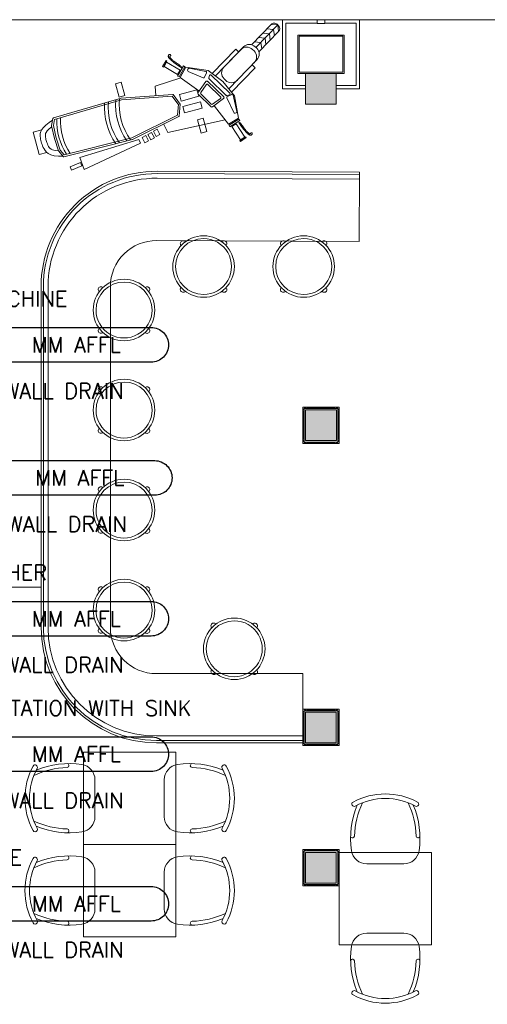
# Model space of a CAD drawing. Header units: millimetres. Extents: x -345 to 61579, y -14684 to 14471.
# Tile 6 of 27: x 4034 to 7070, y 7431 to 13830. Entities that reach past the tile are written whole.
import ezdxf
from ezdxf.enums import TextEntityAlignment as Align

# ---------------------------------------------------------------- set-up
doc = ezdxf.new("R2010")
doc.units = ezdxf.units.MM
doc.header["$MEASUREMENT"] = 0
doc.layers.add('GREY SCALE', color=9, linetype='Continuous', lineweight=5, true_color=0x808080)
doc.layers.add('PLUMBING-DW-TR-LVL-TAG', color=7, linetype='Continuous')
doc.styles.add('ROMANS-100', font='romans.shx')
doc.styles.get("Standard").update_dxf_attribs({"font": 'romans.shx'})

# ---------------------------------------------------------------- blocks, each defined once
blk = doc.blocks.new('PLUM-DW-WD-TAG')
at = {"layer": 'PLUMBING-DW-TR-LVL-TAG'}
blk.add_lwpolyline([(112.5, 112.5), (1687.5, 112.5, -0.414214), (1800, 0, -0.414214), (1687.5, -112.5), (112.5, -112.5, -0.414214), (0, 0), (0, 0, -0.414214)], format="xyb", close=True, dxfattribs=at)
at = {"layer": 'PLUMBING-DW-TR-LVL-TAG', "char_height": 100, "attachment_point": 4}
for s, width, insert in [('{\\Fromans|c0;@}', 115.286, (112.5, 0)), ('{\\Fromans|c0;MM AFFL}', 662.905, (912.5, 0)), ('{\\Fromans|c0;MM %%C WALL DRAIN}', 1987.152, (300, -300))]:
    blk.add_mtext_dynamic_manual_height_columns(s, width=width, gutter_width=3324.7, heights=[0], dxfattribs=dict(at, insert=insert))
at = {"layer": 'PLUMBING-DW-TR-LVL-TAG', "style": 'ROMANS-100'}
for tag, p in [('PLUM-DR-EQP', (0, 300)), ('PLUM-DR-PSIZE', (0, -300))]:
    blk.add_attdef(tag, text='', height=100, dxfattribs=at).set_placement(p, align=Align.MIDDLE_LEFT)
blk.add_attdef('PLUM-PIPE-LVL', text='', height=100, dxfattribs=at).set_placement((512.5, 0), align=Align.MIDDLE_CENTER)
blk = doc.blocks.new('FLOOR PLAN')
at = {"layer": 'GREY SCALE'}
h = blk.add_hatch(color=256, dxfattribs=at)
h.dxf.hatch_style = 1
h.paths.add_polyline_path([(6090, 13280), (6090, 13480), (5890, 13480), (5890, 13280)])
h = blk.add_hatch(color=256, dxfattribs=at)
h.dxf.hatch_style = 1
h.paths.add_polyline_path([(6090.1, 11294.2), (5890.1, 11294.2), (5890.1, 11094.2), (6090.1, 11094.2)])
h = blk.add_hatch(color=256, dxfattribs=at)
h.dxf.hatch_style = 1
h.paths.add_polyline_path([(6090, 9330), (5890, 9330), (5890, 9130), (6090, 9130)])
h = blk.add_hatch(color=256, dxfattribs=at)
h.dxf.hatch_style = 1
h.paths.add_polyline_path([(6090, 8418.4), (5890, 8418.4), (5890, 8218.4), (6090, 8218.4)])
for p, q in [((350, 13830), (17200, 13830)), ((5740, 13380), (5740, 13830)), ((5740, 13830), (5965, 13830)), ((5965, 13830), (5965, 13805)), ((6015, 13805), (6015, 13830)), ((6015, 13830), (6240, 13830)), ((6240, 13830), (6240, 13380)), ((5538.8, 13667.4), (5666.9, 13799.7)), ((5568.1, 13649.2), (5709.9, 13795.6)), ((5682.5, 13767.3), (5639.5, 13771.4)), ((5709.9, 13795.6), (5666.9, 13799.7)), ((5682.5, 13767.3), (5688, 13724.5)), ((5705, 13800.3), (5714.7, 13790.9)), ((5709.9, 13795.6), (5715.4, 13752.8)), ((5762, 13402), (5762, 13808)), ((5762, 13808), (5963, 13808)), ((5965, 13805), (6015, 13805)), ((6218, 13808), (6017, 13808)), ((6218, 13402), (6218, 13808)), ((5627.7, 13710.8), (5584.7, 13714.8)), ((5715.4, 13752.8), (5587.3, 13620.5)), ((5655.1, 13739), (5612.1, 13743.1)), ((5627.7, 13710.8), (5633.2, 13667.9)), ((5655.1, 13739), (5660.6, 13696.2)), ((5840, 13730), (6140, 13730)), ((5840, 13480), (5840, 13730)), ((5848, 13722), (6132, 13722)), ((5848, 13488), (5848, 13722)), ((6132, 13722), (6132, 13488)), ((6140, 13730), (6140, 13480)), ((5283.4, 13481.1), (5436.5, 13639.4)), ((5305.1, 13464.8), (5486.9, 13652.6)), ((5360.1, 13521.7), (5470, 13635.1)), ((5455.9, 13620.6), (5436.5, 13639.4)), ((5546.4, 13636.4), (5556.1, 13627)), ((5600.3, 13682.5), (5557.3, 13686.5)), ((5563.3, 13653.8), (5573, 13644.5)), ((5600.3, 13682.5), (5605.8, 13639.6)), ((4998.9, 13592.2), (4999, 13593.8)), ((4999, 13590.5), (4998.9, 13592.2)), ((4999, 13593.8), (4999.4, 13595.4)), ((4999.3, 13588.8), (4999, 13590.5)), ((5000, 13587), (4999.3, 13588.8)), ((4999.4, 13595.4), (4999.9, 13596.9)), ((4999.9, 13596.9), (5000.6, 13598.4)), ((5001, 13585.1), (5000, 13587)), ((5000.6, 13598.4), (5001.4, 13599.7)), ((5002.3, 13583), (5001, 13585.1)), ((5001.4, 13599.7), (5002.3, 13600.9)), ((5002.3, 13600.9), (5003.4, 13601.9)), ((5004, 13580.7), (5002.3, 13583)), ((5003.4, 13601.9), (5004.4, 13602.7)), ((5006.1, 13578.1), (5004, 13580.7)), ((5004.4, 13602.7), (5005.5, 13603.3)), ((5005.5, 13603.3), (5006.6, 13603.7)), ((5008.6, 13575.2), (5006.1, 13578.1)), ((5006.6, 13603.7), (5007.7, 13603.9)), ((5007.7, 13603.9), (5008.8, 13603.9)), ((5008.3, 13590.2), (5008.2, 13589.5)), ((5008.2, 13589.5), (5008.2, 13588.7)), ((5008.2, 13588.7), (5008.4, 13587.8)), ((5008.5, 13590.8), (5008.3, 13590.2)), ((5008.4, 13587.8), (5008.8, 13586.8)), ((5008.9, 13591.3), (5008.5, 13590.8)), ((5011.6, 13572), (5008.6, 13575.2)), ((5008.8, 13603.9), (5009.8, 13603.8)), ((5008.8, 13586.8), (5009.4, 13585.5)), ((5009.3, 13591.8), (5008.9, 13591.3)), ((5009.9, 13592.2), (5009.3, 13591.8)), ((5009.4, 13585.5), (5010.1, 13584.2)), ((5009.8, 13603.8), (5010.8, 13603.5)), ((5010.5, 13592.6), (5009.9, 13592.2)), ((5010.1, 13584.2), (5011.2, 13582.6)), ((5011.2, 13593), (5010.5, 13592.6)), ((5010.8, 13603.5), (5011.7, 13603)), ((5011.9, 13593.4), (5011.2, 13593)), ((5011.2, 13582.6), (5012.5, 13580.9)), ((5015.6, 13568.1), (5011.6, 13572)), ((5011.7, 13603), (5012.5, 13602.5)), ((5012.5, 13593.8), (5011.9, 13593.4)), ((5012.5, 13602.5), (5013.2, 13601.8)), ((5013.2, 13594.3), (5012.5, 13593.8)), ((5012.5, 13580.9), (5014.1, 13579)), ((5013.2, 13601.8), (5013.8, 13601)), ((5013.8, 13594.8), (5013.2, 13594.3)), ((5013.8, 13601), (5014.3, 13600.2)), ((5014.2, 13595.3), (5013.8, 13594.8)), ((5014.1, 13579), (5016, 13576.9)), ((5014.6, 13596), (5014.2, 13595.3)), ((5014.3, 13600.2), (5014.6, 13599.3)), ((5014.6, 13599.3), (5014.8, 13598.4)), ((5014.8, 13596.7), (5014.6, 13596)), ((5014.8, 13598.4), (5014.9, 13597.6)), ((5014.9, 13597.6), (5014.8, 13596.7)), ((5020.9, 13563.4), (5015.6, 13568.1)), ((5016, 13576.9), (5018.3, 13574.6)), ((5018.3, 13574.6), (5021, 13572.1)), ((5021, 13572.1), (5024, 13569.4)), ((5024, 13569.4), (5027.5, 13566.5)), ((5027.5, 13566.5), (5031.4, 13563.5)), ((5574.2, 13568.1), (5392.4, 13380.3)), ((4984.4, 13564.5), (4961.3, 13525.5)), ((4961.3, 13525.5), (4966.8, 13522.2)), ((4966.8, 13522.2), (4990, 13561.2)), ((4988.2, 13554), (4971.6, 13526.2)), ((4971.6, 13526.2), (5059.8, 13473.8)), ((4990, 13561.2), (4984.4, 13564.5)), ((5076.4, 13501.6), (4988.2, 13554)), ((5028.1, 13557.6), (5020.9, 13563.4)), ((5037.5, 13550.4), (5028.1, 13557.6)), ((5031.4, 13563.5), (5035.6, 13560.3)), ((5035.6, 13560.3), (5040.1, 13556.9)), ((5049.7, 13541.6), (5037.5, 13550.4)), ((5040.1, 13556.9), (5045, 13553.4)), ((5045, 13553.4), (5050.1, 13549.8)), ((5065.2, 13530.9), (5049.7, 13541.6)), ((5050.1, 13549.8), (5055.6, 13546.2)), ((5055.6, 13546.2), (5061.3, 13542.4)), ((5097, 13529.2), (5059.5, 13463.5)), ((5061.3, 13542.4), (5066.9, 13538.6)), ((5084.3, 13518.1), (5065.2, 13530.9)), ((5066.9, 13538.6), (5072.2, 13534.8)), ((5068.8, 13458.2), (5106.3, 13523.8)), ((5072.2, 13534.8), (5077, 13531.1)), ((5112.9, 13520.5), (5075.8, 13455)), ((5077, 13531.1), (5080.8, 13527.5)), ((5080.8, 13527.5), (5083.5, 13524.1)), ((5083.5, 13524.1), (5084.8, 13521)), ((5084.8, 13521), (5084.3, 13518.1)), ((5106.3, 13523.8), (5097, 13529.2)), ((5258.3, 13499.9), (5112.9, 13520.5)), ((5124.5, 13501.6), (5126.6, 13509.1)), ((5134.3, 13513.9), (5242.5, 13493.7)), ((5360.1, 13521.7), (5360.1, 13521.7)), ((5562.6, 13517.3), (5409.5, 13359.1)), ((5562.6, 13517.3), (5543.2, 13536.1)), ((5080.2, 13451.7), (4914.3, 13398.4)), ((5059.5, 13463.5), (5068.8, 13458.2)), ((5059.8, 13473.8), (5076.4, 13501.6)), ((5075.8, 13455), (5196.2, 13367.1)), ((5226.3, 13452.5), (5128.4, 13493.5)), ((5247.5, 13484.4), (5235.1, 13456)), ((5354, 13428), (5258.3, 13499.9)), ((5262.4, 13452.4), (5266.9, 13466.8)), ((5374.8, 13338.4), (5264.1, 13445.5)), ((5278, 13469.6), (5399.4, 13352.2)), ((5361.4, 13445.3), (5371.1, 13435.9)), ((6140, 13480), (5840, 13480)), ((6132, 13488), (5848, 13488)), ((6090, 13480), (5890, 13480)), ((5890, 13480), (5890, 13280)), ((6090, 13480), (5890, 13480)), ((5890, 13480), (5890, 13280)), ((6090, 13280), (6090, 13480)), ((6090, 13280), (6090, 13480)), ((4693.4, 13423.6), (4655.6, 13413.3)), ((4655.6, 13413.3), (4679, 13327.3)), ((4716.8, 13337.6), (4693.4, 13423.6)), ((4914.3, 13398.4), (4918.8, 13335.9)), ((5185.3, 13374.3), (5070.7, 13343.1)), ((5196.7, 13332.6), (5185.3, 13374.3)), ((5191.6, 13354.6), (5243.4, 13428.4)), ((5209.2, 13356.3), (5245.4, 13407.7)), ((5253.6, 13429.4), (5358.7, 13327.7)), ((5255.6, 13408.7), (5337.9, 13329)), ((5354, 13428), (5429.1, 13334.7)), ((5890, 13380), (5740, 13380)), ((5890, 13402), (5762, 13402)), ((6090, 13402), (6218, 13402)), ((6240, 13380), (6090, 13380)), ((4692.4, 13319.6), (4252.6, 13191.1)), ((4679, 13327.3), (4716.8, 13337.6)), ((5027.7, 13343.7), (4693.5, 13319.8)), ((5024.4, 13332.2), (4695, 13308.7)), ((5066.8, 13273.5), (5024.4, 13332.2)), ((5075.9, 13280.1), (5030.5, 13343)), ((5070.7, 13343.1), (5082, 13301.4)), ((5082, 13301.4), (5196.7, 13332.6)), ((5277.2, 13263.7), (5192.4, 13345.9)), ((5278.3, 13281.5), (5210.1, 13347.5)), ((5358, 13317.4), (5286, 13263.2)), ((5337.3, 13318.7), (5287.1, 13280.9)), ((5380.1, 13322.6), (5424.4, 13226.1)), ((5396.4, 13340.8), (5381.2, 13336.8)), ((5411.4, 13344.8), (5383.4, 13331.5)), ((5444.5, 13232.7), (5420.9, 13340.1)), ((5429.1, 13334.7), (5454.3, 13190)), ((4695, 13308.7), (4259.7, 13181.5)), ((5064.7, 13281.2), (5058, 13209.2)), ((5075.9, 13280.1), (5068.7, 13202.9)), ((5207.9, 13296.5), (5093.3, 13265.3)), ((5093.3, 13265.3), (5104.6, 13223.6)), ((5104.6, 13223.6), (5219.3, 13254.8)), ((5219.3, 13254.8), (5207.9, 13296.5)), ((5390.1, 13150.8), (5298.3, 13268.2)), ((5890, 13280), (6090, 13280)), ((5890, 13280), (6090, 13280)), ((4249.3, 13187.4), (4241.6, 13142.9)), ((5058, 13209.2), (4762.1, 13062.4)), ((5066.6, 13200.9), (4766.4, 13052)), ((5188.1, 13179.2), (5225.9, 13189.5)), ((5225.9, 13189.5), (5249.3, 13103.5)), ((5454.3, 13190), (5390.1, 13150.8)), ((5393.5, 13143.9), (5457.9, 13183.5)), ((5432.6, 13222.4), (5440, 13224.8)), ((5457.9, 13183.5), (5463.5, 13174.3)), ((4177.1, 13115.3), (4187.7, 13129.5)), ((4187.7, 13129.5), (4203.5, 13145.3)), ((4203.5, 13145.3), (4225.6, 13162.9)), ((4213.2, 13107.3), (4226, 13120.1)), ((4225.6, 13162.9), (4247.6, 13177.6)), ((4226, 13120.1), (4243.3, 13133.8)), ((4241.6, 13141), (4260.9, 13058.1)), ((4259.7, 13181.5), (4252.9, 13142.3)), ((4252.9, 13142.3), (4271.9, 13060.7)), ((4996.6, 13096.2), (4968.8, 13152.3)), ((5367.5, 13179.6), (4996.6, 13096.2)), ((5211.5, 13093.2), (5188.1, 13179.2)), ((5399.1, 13134.7), (5393.5, 13143.9)), ((5463.5, 13174.3), (5399.1, 13134.7)), ((5412.5, 13136.1), (5439.8, 13153.5)), ((5467.8, 13049.6), (5412.5, 13136.1)), ((5439.8, 13153.5), (5495.1, 13067.1)), ((5458.9, 13162.6), (5456, 13162)), ((5456, 13162), (5469.5, 13143.3)), ((5462.1, 13161.4), (5458.9, 13162.6)), ((5465.6, 13158.9), (5462.1, 13161.4)), ((5469.3, 13155.1), (5465.6, 13158.9)), ((5473.1, 13150.5), (5469.3, 13155.1)), ((5469.5, 13143.3), (5480.7, 13128.2)), ((5477.1, 13145.3), (5473.1, 13150.5)), ((5481.1, 13139.8), (5477.1, 13145.3)), ((5480.7, 13128.2), (5489.9, 13116.3)), ((5485, 13134.2), (5481.1, 13139.8)), ((5488.9, 13128.9), (5485, 13134.2)), ((5492.6, 13123.9), (5488.9, 13128.9)), ((5496.3, 13119.1), (5492.6, 13123.9)), ((5499.8, 13114.7), (5496.3, 13119.1)), ((4176.9, 13115), (4120.7, 13099.7)), ((4120.7, 13099.7), (4160.4, 12953.8)), ((4166.9, 13080.3), (4167.7, 13090.9)), ((4167.4, 13070.5), (4166.9, 13080.3)), ((4168.3, 13061.4), (4167.4, 13070.5)), ((4167.7, 13090.9), (4170.7, 13102.5)), ((4169.7, 13052.7), (4168.3, 13061.4)), ((4170.7, 13102.5), (4177.1, 13115.3)), ((4200.7, 13079.9), (4201.1, 13085.3)), ((4201, 13073.2), (4200.7, 13079.9)), ((4201.8, 13065.7), (4201, 13073.2)), ((4201.1, 13085.3), (4202.5, 13090.6)), ((4202.9, 13058.6), (4201.8, 13065.7)), ((4202.5, 13090.6), (4206, 13097.6)), ((4204.3, 13051.8), (4202.9, 13058.6)), ((4206, 13097.6), (4213.2, 13107.3)), ((4286.3, 12976.9), (4260.9, 13058.1)), ((4296.7, 12981.5), (4271.7, 13061.5)), ((4762.1, 13062.4), (4322.4, 12951.2)), ((4852.5, 13076.6), (4828.6, 13064.1)), ((4828.6, 13064.1), (4846.8, 13029.4)), ((4870.7, 13041.9), (4852.5, 13076.6)), ((4890.4, 13096.7), (4866.5, 13084.2)), ((4866.5, 13084.2), (4884.7, 13049.5)), ((4884.7, 13049.5), (4908.6, 13062.1)), ((4908.6, 13062.1), (4890.4, 13096.7)), ((4926.6, 13117.8), (4902.7, 13105.3)), ((4902.7, 13105.3), (4920.9, 13070.6)), ((4920.9, 13070.6), (4944.8, 13083.1)), ((4944.8, 13083.1), (4926.6, 13117.8)), ((5249.3, 13103.5), (5211.5, 13093.2)), ((5463.9, 13044.7), (5502.1, 13069.2)), ((5505.6, 13063.7), (5467.4, 13039.3)), ((5495.1, 13067.1), (5467.8, 13049.6)), ((5489.9, 13116.3), (5497.3, 13107.1)), ((5497.3, 13107.1), (5503.4, 13100.1)), ((5503.1, 13110.6), (5499.8, 13114.7)), ((5502.1, 13069.2), (5505.6, 13063.7)), ((5506.3, 13106.8), (5503.1, 13110.6)), ((5503.4, 13100.1), (5508.3, 13094.9)), ((5509.3, 13103.5), (5506.3, 13106.8)), ((5508.3, 13094.9), (5512.2, 13091.1)), ((5512.1, 13100.5), (5509.3, 13103.5)), ((5514.6, 13097.9), (5512.1, 13100.5)), ((5512.2, 13091.1), (5515.6, 13088.2)), ((5517, 13095.7), (5514.6, 13097.9)), ((5515.6, 13088.2), (5518.5, 13085.8)), ((5519.2, 13093.8), (5517, 13095.7)), ((5518.5, 13085.8), (5521.2, 13083.8)), ((5521.1, 13092.3), (5519.2, 13093.8)), ((5522.9, 13091), (5521.1, 13092.3)), ((5521.2, 13083.8), (5523.6, 13082.2)), ((5524.5, 13090), (5522.9, 13091)), ((5523.6, 13082.2), (5525.7, 13080.9)), ((5525.9, 13089.3), (5524.5, 13090)), ((5525.7, 13080.9), (5527.7, 13080)), ((5527.1, 13088.8), (5525.9, 13089.3)), ((5528.2, 13088.4), (5527.1, 13088.8)), ((5527.7, 13080), (5529.5, 13079.4)), ((5529.1, 13088.3), (5528.2, 13088.4)), ((5529.9, 13088.3), (5529.1, 13088.3)), ((5529.5, 13079.4), (5531.2, 13079.1)), ((5530.6, 13088.4), (5529.9, 13088.3)), ((5531.2, 13088.6), (5530.6, 13088.4)), ((5531.7, 13089), (5531.2, 13088.6)), ((5531.2, 13079.1), (5532.8, 13079.1)), ((5532.1, 13089.5), (5531.7, 13089)), ((5532.5, 13090.1), (5532.1, 13089.5)), ((5532.9, 13090.7), (5532.5, 13090.1)), ((5532.8, 13079.1), (5534.5, 13079.2)), ((5533.3, 13091.4), (5532.9, 13090.7)), ((5533.7, 13092.1), (5533.3, 13091.4)), ((5534, 13092.8), (5533.7, 13092.1)), ((5534.5, 13093.4), (5534, 13092.8)), ((5535, 13094), (5534.5, 13093.4)), ((5534.5, 13079.2), (5536.1, 13079.6)), ((5535.5, 13094.5), (5535, 13094)), ((5536.2, 13094.9), (5535.5, 13094.5)), ((5536.1, 13079.6), (5537.6, 13080.2)), ((5536.9, 13095.1), (5536.2, 13094.9)), ((5537.7, 13095.2), (5536.9, 13095.1)), ((5537.6, 13080.2), (5539, 13081)), ((5538.6, 13095.2), (5537.7, 13095.2)), ((5539.5, 13095), (5538.6, 13095.2)), ((5539, 13081), (5540.3, 13081.8)), ((5540.3, 13094.7), (5539.5, 13095)), ((5541.2, 13094.2), (5540.3, 13094.7)), ((5540.3, 13081.8), (5541.5, 13082.8)), ((5542, 13093.7), (5541.2, 13094.2)), ((5541.5, 13082.8), (5542.4, 13083.8)), ((5542.7, 13093), (5542, 13093.7)), ((5542.4, 13083.8), (5543.2, 13084.9)), ((5543.3, 13092.2), (5542.7, 13093)), ((5543.2, 13084.9), (5543.8, 13086)), ((5543.8, 13091.3), (5543.3, 13092.2)), ((5544.1, 13090.4), (5543.8, 13091.3)), ((5543.8, 13086), (5544.2, 13087.2)), ((5544.3, 13089.3), (5544.1, 13090.4)), ((5544.2, 13087.2), (5544.3, 13088.3)), ((5544.3, 13088.3), (5544.3, 13089.3)), ((4171.4, 13044.2), (4169.7, 13052.7)), ((4173.5, 13035.9), (4171.4, 13044.2)), ((4176.1, 13027.5), (4173.5, 13035.9)), ((4179.3, 13018.8), (4176.1, 13027.5)), ((4182.9, 13009.8), (4179.3, 13018.8)), ((4187.1, 13000.1), (4182.9, 13009.8)), ((4192.1, 12989.8), (4187.1, 13000.1)), ((4206, 13045.1), (4204.3, 13051.8)), ((4208.2, 13038.2), (4206, 13045.1)), ((4210.8, 13030.9), (4208.2, 13038.2)), ((4214, 13022.8), (4210.8, 13030.9)), ((4217.8, 13014.2), (4214, 13022.8)), ((4221.7, 13006.1), (4217.8, 13014.2)), ((4225.8, 12999.5), (4221.7, 13006.1)), ((4230.6, 12994), (4225.8, 12999.5)), ((4237.4, 12988.9), (4230.6, 12994)), ((4765.5, 13051.6), (4321.2, 12939.3)), ((4807, 13052.3), (4425.3, 12933.8)), ((4453.7, 12856.4), (4819, 13028)), ((4819, 13028), (4807, 13052.3)), ((4846.8, 13029.4), (4870.7, 13041.9)), ((5467.4, 13039.3), (5463.9, 13044.7)), ((4160.4, 12953.8), (4210, 12967.3)), ((4198.6, 12979.3), (4192.1, 12989.8)), ((4207.5, 12969.2), (4198.6, 12979.3)), ((4219.8, 12959.9), (4207.5, 12969.2)), ((4236.2, 12952.1), (4219.8, 12959.9)), ((4257.9, 12946.2), (4236.2, 12952.1)), ((4248, 12983.8), (4237.4, 12988.9)), ((4264.3, 12979.4), (4248, 12983.8)), ((4285.5, 12942.9), (4257.9, 12946.2)), ((4286.4, 12976.8), (4264.3, 12979.4)), ((4314.8, 12942.8), (4285.5, 12942.9)), ((4316.5, 12940.8), (4287.2, 12975.3)), ((4322.4, 12951.2), (4296.7, 12981.5)), ((4425.3, 12933.8), (4453.7, 12856.4)), ((4428.8, 12901.7), (4361, 12874.5)), ((4361, 12874.5), (4369.7, 12852.6)), ((4369.7, 12852.6), (4437.6, 12879.8)), ((4437.6, 12879.8), (4428.8, 12901.7)), ((4926.7, 12799.9), (6241.3, 12793)), ((4926.9, 12829.9), (6241.4, 12823)), ((4927, 12844.9), (6241.5, 12838)), ((6239.1, 12388), (6241.5, 12838)), ((6239.1, 12388), (4924.6, 12394.9)), ((4173, 9880), (4173, 12094.9)), ((4188, 9880), (4188, 12094.9)), ((4218, 9880), (4218, 12094.9)), ((4623, 12094.9), (4623, 9880)), ((5872, 11312.2), (6108, 11312.2)), ((5872, 11076.2), (5872, 11312.2)), ((5881.1, 11312.2), (5872.1, 11312.2)), ((5872.1, 11312.2), (5872.1, 11303.2)), ((5872.1, 11303.2), (5881.1, 11294.2)), ((5872.1, 11303.2), (5872.1, 11294.2)), ((5881.1, 11294.2), (5872.1, 11294.2)), ((5872.1, 11294.2), (5872.1, 11285.2)), ((5872.1, 11285.2), (5881.1, 11285.2)), ((5872.1, 11285.2), (5872.1, 11103.2)), ((5875.1, 11285.2), (5875.1, 11103.2)), ((5878.1, 11285.2), (5878.1, 11103.2)), ((5890.1, 11303.2), (5881.1, 11312.2)), ((5881.1, 11312.2), (5890.1, 11312.2)), ((6099.1, 11303.2), (5881.1, 11303.2)), ((5881.1, 11303.2), (5881.1, 11085.2)), ((5899.1, 11312.2), (5890.1, 11312.2)), ((5890.1, 11312.2), (5890.1, 11303.2)), ((5890.1, 11294.2), (6090.1, 11294.2)), ((5890.1, 11094.2), (5890.1, 11294.2)), ((5899.1, 11303.2), (5899.1, 11312.2)), ((5899.1, 11312.2), (6081.1, 11312.2)), ((5899.1, 11309.2), (6081.1, 11309.2)), ((5899.1, 11306.2), (6081.1, 11306.2)), ((6090.1, 11312.2), (6081.1, 11312.2)), ((6081.1, 11312.2), (6081.1, 11303.2)), ((6090.1, 11303.2), (6090.1, 11312.2)), ((6099.1, 11312.2), (6090.1, 11303.2)), ((6090.1, 11312.2), (6099.1, 11312.2)), ((6090.1, 11294.2), (6090.1, 11094.2)), ((6108.1, 11312.2), (6099.1, 11312.2)), ((6099.1, 11085.2), (6099.1, 11303.2)), ((6099.1, 11294.2), (6108.1, 11303.2)), ((6108.1, 11294.2), (6099.1, 11294.2)), ((6099.1, 11285.2), (6108.1, 11285.2)), ((6102.1, 11285.2), (6102.1, 11103.2)), ((6105.1, 11285.2), (6105.1, 11103.2)), ((6108, 11312.2), (6108, 11076.2)), ((6108.1, 11303.2), (6108.1, 11312.2)), ((6108.1, 11303.2), (6108.1, 11294.2)), ((6108.1, 11285.2), (6108.1, 11294.2)), ((6108.1, 11285.2), (6108.1, 11103.2)), ((6108, 11076.2), (5872, 11076.2)), ((5881.1, 11103.2), (5872.1, 11103.2)), ((5872.1, 11103.2), (5872.1, 11094.2)), ((5872.1, 11094.2), (5881.1, 11094.2)), ((5881.1, 11094.2), (5872.1, 11085.2)), ((5872.1, 11085.2), (5872.1, 11094.2)), ((5872.1, 11085.2), (5872.1, 11076.2)), ((5872.1, 11076.2), (5881.1, 11076.2)), ((5881.1, 11085.2), (6099.1, 11085.2)), ((5881.1, 11076.2), (5890.1, 11085.2)), ((5881.1, 11076.2), (5890.1, 11076.2)), ((6090.1, 11094.2), (5890.1, 11094.2)), ((5890.1, 11085.2), (5890.1, 11076.2)), ((5890.1, 11076.2), (5899.1, 11076.2)), ((5899.1, 11076.2), (5899.1, 11085.2)), ((5899.1, 11082.2), (6081.1, 11082.2)), ((5899.1, 11079.2), (6081.1, 11079.2)), ((5899.1, 11076.2), (6081.1, 11076.2)), ((6081.1, 11085.2), (6081.1, 11076.2)), ((6081.1, 11076.2), (6090.1, 11076.2)), ((6090.1, 11076.2), (6090.1, 11085.2)), ((6090.1, 11085.2), (6099.1, 11076.2)), ((6099.1, 11076.2), (6090.1, 11076.2)), ((6108.1, 11103.2), (6099.1, 11103.2)), ((6108.1, 11085.2), (6099.1, 11094.2)), ((6099.1, 11094.2), (6108.1, 11094.2)), ((6099.1, 11076.2), (6108.1, 11076.2)), ((6108.1, 11094.2), (6108.1, 11103.2)), ((6108.1, 11094.2), (6108.1, 11085.2)), ((6108.1, 11076.2), (6108.1, 11085.2)), ((2972.1, 10142.5), (4173.9, 10142.5)), ((4173, 10151.6), (4173, 10141.7)), ((5872, 9580), (4923, 9580)), ((5872, 9130), (5872, 9580)), ((5881, 9348), (5872, 9348)), ((5872, 9348), (5872, 9339)), ((5872, 9348), (6108, 9348)), ((5872, 9112), (5872, 9348)), ((5890, 9339), (5881, 9348)), ((5881, 9348), (5890, 9348)), ((5899, 9348), (5890, 9348)), ((5890, 9348), (5890, 9339)), ((5899, 9339), (5899, 9348)), ((5899, 9348), (6081, 9348)), ((5899, 9345), (6081, 9345)), ((6090, 9348), (6081, 9348)), ((6081, 9348), (6081, 9339)), ((6090, 9339), (6090, 9348)), ((6099, 9348), (6090, 9339)), ((6090, 9348), (6099, 9348)), ((6108, 9348), (6099, 9348)), ((6108, 9339), (6108, 9348)), ((6108, 9348), (6108, 9112)), ((5872, 9339), (5881, 9330)), ((5872, 9339), (5872, 9330)), ((5881, 9330), (5872, 9330)), ((5872, 9330), (5872, 9321)), ((5872, 9321), (5881, 9321)), ((5872, 9321), (5872, 9139)), ((5875, 9321), (5875, 9139)), ((5878, 9321), (5878, 9139)), ((6099, 9339), (5881, 9339)), ((5881, 9339), (5881, 9121)), ((5890, 9330), (6090, 9330)), ((5890, 9130), (5890, 9330)), ((6090, 9330), (5890, 9330)), ((5890, 9330), (5890, 9130)), ((5899, 9342), (6081, 9342)), ((6090, 9330), (6090, 9130)), ((6090, 9130), (6090, 9330)), ((6099, 9121), (6099, 9339)), ((6099, 9330), (6108, 9339)), ((6108, 9330), (6099, 9330)), ((6099, 9321), (6108, 9321)), ((6102, 9321), (6102, 9139)), ((6105, 9321), (6105, 9139)), ((6108, 9339), (6108, 9330)), ((6108, 9321), (6108, 9330)), ((6108, 9321), (6108, 9139)), ((5872, 9175), (4923, 9175)), ((5872, 9145), (4923, 9145)), ((5872, 9130), (4923, 9130)), ((5881, 9139), (5872, 9139)), ((5872, 9139), (5872, 9130)), ((5872, 9130), (5881, 9130)), ((5881, 9130), (5872, 9121)), ((5872, 9121), (5872, 9130)), ((5872, 9121), (5872, 9112)), ((5872, 9112), (5881, 9112)), ((6108, 9112), (5872, 9112)), ((5881, 9121), (6099, 9121)), ((5881, 9112), (5890, 9121)), ((5881, 9112), (5890, 9112)), ((6090, 9130), (5890, 9130)), ((5890, 9130), (6090, 9130)), ((5890, 9121), (5890, 9112)), ((5890, 9112), (5899, 9112)), ((5899, 9112), (5899, 9121)), ((5899, 9118), (6081, 9118)), ((5899, 9115), (6081, 9115)), ((5899, 9112), (6081, 9112)), ((6081, 9121), (6081, 9112)), ((6081, 9112), (6090, 9112)), ((6090, 9112), (6090, 9121)), ((6090, 9121), (6099, 9112)), ((6099, 9112), (6090, 9112)), ((6108, 9139), (6099, 9139)), ((6108, 9121), (6099, 9130)), ((6099, 9130), (6108, 9130)), ((6099, 9112), (6108, 9112)), ((6108, 9130), (6108, 9139)), ((6108, 9130), (6108, 9121)), ((6108, 9112), (6108, 9121)), ((4448, 8470), (4448, 9070)), ((5048, 9070), (4448, 9070)), ((4448, 9070), (4448, 8470)), ((5048, 9070), (4448, 9070)), ((5048, 9070), (5048, 8470)), ((5048, 8470), (5048, 9070)), ((4523, 8890.1), (4523, 8649.9)), ((4973, 8890.1), (4973, 8649.9)), ((4448, 8470), (5048, 8470)), ((4448, 8470), (5048, 8470)), ((4448, 7870), (4448, 8470)), ((5048, 8470), (4448, 8470)), ((4448, 8470), (4448, 7870)), ((5048, 8470), (4448, 8470)), ((5048, 8470), (5048, 7870)), ((5048, 7870), (5048, 8470)), ((5881, 8436.4), (5872, 8436.4)), ((5872, 8436.4), (5872, 8427.4)), ((5872, 8427.4), (5881, 8418.4)), ((5872, 8427.4), (5872, 8418.4)), ((5881, 8418.4), (5872, 8418.4)), ((5872, 8418.4), (5872, 8409.4)), ((5872, 8409.4), (5881, 8409.4)), ((5872, 8409.4), (5872, 8227.4)), ((5875, 8409.4), (5875, 8227.4)), ((5878, 8409.4), (5878, 8227.4)), ((5890, 8427.4), (5881, 8436.4)), ((5881, 8436.4), (5890, 8436.4)), ((6099, 8427.4), (5881, 8427.4)), ((5881, 8427.4), (5881, 8209.4)), ((5899, 8436.4), (5890, 8436.4)), ((5890, 8436.4), (5890, 8427.4)), ((5890, 8418.4), (6090, 8418.4)), ((5890, 8218.4), (5890, 8418.4)), ((5899, 8427.4), (5899, 8436.4)), ((5899, 8436.4), (6081, 8436.4)), ((5899, 8433.4), (6081, 8433.4)), ((5899, 8430.4), (6081, 8430.4)), ((6090, 8436.4), (6081, 8436.4)), ((6081, 8436.4), (6081, 8427.4)), ((6090, 8427.4), (6090, 8436.4)), ((6099, 8436.4), (6090, 8427.4)), ((6090, 8436.4), (6099, 8436.4)), ((6090, 8418.4), (6090, 8218.4)), ((6108, 8436.4), (6099, 8436.4)), ((6099, 8209.4), (6099, 8427.4)), ((6099, 8418.4), (6108, 8427.4)), ((6108, 8418.4), (6099, 8418.4)), ((6099, 8409.4), (6108, 8409.4)), ((6102, 8409.4), (6102, 8227.4)), ((6105, 8409.4), (6105, 8227.4)), ((6108, 8427.4), (6108, 8436.4)), ((6108, 8427.4), (6108, 8418.4)), ((6108, 8418.4), (6708, 8418.4)), ((6108, 8418.4), (6108, 7818.4)), ((6708, 8418.4), (6108, 8418.4)), ((6108, 8418.4), (6108, 7818.4)), ((6108, 8409.4), (6108, 8418.4)), ((6108, 8409.4), (6108, 8227.4)), ((6708, 7818.4), (6708, 8418.4)), ((6708, 7818.4), (6708, 8418.4)), ((6287.9, 8343.4), (6528.1, 8343.4)), ((4523, 8290.1), (4523, 8049.9)), ((4973, 8290.1), (4973, 8049.9)), ((5881, 8227.4), (5872, 8227.4)), ((5872, 8227.4), (5872, 8218.4)), ((5872, 8218.4), (5881, 8218.4)), ((5881, 8218.4), (5872, 8209.4)), ((5872, 8209.4), (5872, 8218.4)), ((5872, 8209.4), (5872, 8200.4)), ((5872, 8200.4), (5881, 8200.4)), ((5881, 8209.4), (6099, 8209.4)), ((5881, 8200.4), (5890, 8209.4)), ((5881, 8200.4), (5890, 8200.4)), ((6090, 8218.4), (5890, 8218.4)), ((5890, 8209.4), (5890, 8200.4)), ((5890, 8200.4), (5899, 8200.4)), ((5899, 8200.4), (5899, 8209.4)), ((5899, 8206.4), (6081, 8206.4)), ((5899, 8203.4), (6081, 8203.4)), ((5899, 8200.4), (6081, 8200.4)), ((6081, 8209.4), (6081, 8200.4)), ((6081, 8200.4), (6090, 8200.4)), ((6090, 8200.4), (6090, 8209.4)), ((6090, 8209.4), (6099, 8200.4)), ((6099, 8200.4), (6090, 8200.4)), ((6108, 8227.4), (6099, 8227.4)), ((6108, 8209.4), (6099, 8218.4)), ((6099, 8218.4), (6108, 8218.4)), ((6099, 8200.4), (6108, 8200.4)), ((6108, 8218.4), (6108, 8227.4)), ((6108, 8218.4), (6108, 8209.4)), ((6108, 8200.4), (6108, 8209.4)), ((6287.9, 7893.4), (6528.1, 7893.4)), ((4448, 7870), (5048, 7870)), ((4448, 7870), (5048, 7870)), ((6708, 7818.4), (6108, 7818.4)), ((6108, 7818.4), (6708, 7818.4))]:
    blk.add_line(p, q, dxfattribs=at)
blk.add_lwpolyline([(4172.5, 10142), (4173.5, 10143)], dxfattribs=at)
at = {"layer": 'GREY SCALE', "extrusion": (1.29875e-40, -8.16355e-49, -1)}
for centre in [(-5228, 12225.7), (-5427.2, 9741.3)]:
    blk.add_circle(centre, 200, dxfattribs=at)
at = {"layer": 'GREY SCALE', "extrusion": (-1.29875e-40, 8.16355e-49, -1)}
blk.add_circle((-5878, 12225.7), 200, dxfattribs=at)
at = {"layer": 'GREY SCALE', "extrusion": (-8.16355e-49, -1.29875e-40, -1)}
for centre in [(-4711.4, 11943.1), (-4711.4, 11293.1), (-4711.4, 10643.1), (-4711.4, 9993.1)]:
    blk.add_circle(centre, 200, dxfattribs=at)
at = {"layer": 'GREY SCALE'}
for centre, radius, start, end in [((5686.3, 13780.9), 27, 45.93396, 135.93396), ((5696, 13771.5), 27, 315.93396, 45.93396), ((5508.8, 13597.6), 54, 45.93396, 135.93396), ((5525.7, 13615), 54, 45.93396, 135.93396), ((5535.4, 13605.7), 54, 315.93396, 45.93396), ((5518.5, 13588.2), 54, 315.93396, 45.93396), ((5133.1, 13507.2), 6.75, 79.45197, 164.23471), ((5399, 13484.1), 54, 135.93396, 225.93396), ((5131, 13499.7), 6.75, 164.23471, 247.25187), ((5228.9, 13458.7), 6.75, 247.25187, 336.49), ((5241.3, 13487.1), 6.75, 336.49, 79.45197), ((5268.8, 13450.4), 6.75, 162.49901, 225.93396), ((5273.3, 13464.8), 6.75, 45.93396, 162.49901), ((5248.9, 13424.5), 6.75, 45.93396, 144.90658), ((5250.9, 13403.8), 6.75, 45.93396, 144.90658), ((5408.7, 13474.7), 54, 225.93396, 315.93396), ((5075.9, 13280.1), 396, 174.75435, 215.72087), ((4693.8, 13315.1), 4.72, 94.08517, 106.9675), ((5028, 13339), 4.73, 57.947, 94.08517), ((5197.1, 13350.7), 6.75, 144.90658, 225.93396), ((5214.8, 13352.4), 6.75, 144.90658, 225.93396), ((5333.2, 13324.1), 6.75, 306.96133, 45.93396), ((5354, 13322.8), 6.75, 306.96133, 45.93396), ((5379.4, 13343.3), 6.75, 225.93396, 284.9702), ((5386.3, 13325.4), 6.75, 115.37791, 204.61605), ((5394.7, 13347.3), 6.75, 284.9702, 45.93396), ((5414.3, 13338.7), 6.75, 12.41595, 115.37791), ((5004.3, 13260.6), 419.6, 176.06575, 214.40947), ((5004.3, 13260.6), 396, 174.75435, 215.72087), ((5075.9, 13280.1), 419.6, 176.06575, 214.40947), ((5281.9, 13268.6), 6.75, 225.93396, 306.96133), ((5283, 13286.3), 6.75, 225.93396, 306.96133), ((4254, 13186.6), 4.72, 106.9675, 170.15402), ((4693.9, 13176.1), 419.6, 178.67512, 211.8001), ((4693.9, 13176.1), 396, 177.58648, 212.88875), ((5064.5, 13205.1), 4.73, 296.39005, 332.52822), ((5430.5, 13228.9), 6.75, 204.61605, 287.6332), ((5437.9, 13231.2), 6.75, 287.6332, 12.41595), ((4246.2, 13142.1), 4.73, 170.15402, 193.11652), ((4764.3, 13056.2), 4.72, 283.50773, 296.39005), ((4290.8, 12978.3), 4.73, 197.35871, 220.32121), ((4320.1, 12943.9), 4.72, 220.32121, 283.50773), ((4923, 12094.9), 750, 89.69785, 180), ((4923, 12094.9), 735, 89.69785, 180), ((4923, 12094.9), 705, 89.69785, 180), ((4923, 12094.9), 300, 89.69785, 180), ((4923, 9880), 750, 180, 270), ((4923, 9880), 735, 180, 270), ((4923, 9880), 705, 180, 270), ((4923, 9880), 300, 180, 270), ((4508.1, 8770), 440.1, 151.57492, 208.42508), ((4508.1, 8770), 440.1, 151.57492, 208.42508), ((4508.1, 8770), 410.1, 151.57536, 208.42464), ((4134.2, 8972.3), 15, 331.57208, 151.57208), ((4356.2, 8432.8), 537.1, 91.51212, 115.41481), ((4356.2, 8432.8), 562.1, 81.68335, 112.54812), ((4341.4, 8982.4), 12.7, 272.69133, 78.23637), ((4423, 8890.1), 100, 0, 81.68335), ((5073, 8890.1), 100, 98.31665, 180), ((5139.8, 8432.8), 562.1, 67.45188, 98.31665), ((5154.6, 8982.4), 12.7, 101.76363, 267.30867), ((5139.8, 8432.8), 537.1, 64.58519, 88.48788), ((5361.8, 8972.3), 15, 28.42792, 208.42792), ((4987.9, 8770), 410.1, 331.57536, 28.42464), ((4987.9, 8770), 440.1, 331.57492, 28.42508), ((4987.9, 8770), 440.1, 331.57492, 28.42508), ((6408, 8358.3), 440.1, 61.57492, 118.42508), ((6408, 8358.3), 440.1, 61.57492, 118.42508), ((6408, 8358.3), 410.1, 61.57536, 118.42464), ((6745.2, 8510.3), 562.1, 157.45188, 188.31665), ((6205.7, 8732.2), 15, 118.42792, 298.42792), ((6745.2, 8510.3), 537.1, 154.58519, 178.48788), ((6070.9, 8510.3), 537.1, 1.51212, 25.41481), ((6070.9, 8510.3), 562.1, 351.68335, 22.54812), ((6610.3, 8732.2), 15, 241.57208, 61.57208), ((6610.3, 8732.2), 15, 241.57208, 61.57208), ((4423, 8649.9), 100, 278.31665, 0), ((5073, 8649.9), 100, 180, 261.68335), ((4134.2, 8567.7), 15, 208.42792, 28.42792), ((4356.2, 9107.2), 537.1, 244.58519, 268.48788), ((4356.2, 9107.2), 562.1, 247.45188, 278.31665), ((5139.8, 9107.2), 562.1, 261.68335, 292.54812), ((5139.8, 9107.2), 537.1, 271.51212, 295.41481), ((5361.8, 8567.7), 15, 151.57208, 331.57208), ((4134.2, 8567.7), 15, 208.42792, 28.42792), ((4341.4, 8557.6), 12.7, 281.76363, 87.30867), ((5154.6, 8557.6), 12.7, 92.69133, 258.23637), ((5361.8, 8567.7), 15, 151.57208, 331.57208), ((6195.6, 8525), 12.7, 191.76363, 357.30867), ((6620.4, 8525), 12.7, 182.69133, 348.23637), ((4134.2, 8372.3), 15, 331.57208, 151.57208), ((4356.2, 7832.8), 562.1, 81.68335, 112.54812), ((4341.4, 8382.4), 12.7, 272.69133, 78.23637), ((4423, 8290.1), 100, 0, 81.68335), ((5073, 8290.1), 100, 98.31665, 180), ((5139.8, 7832.8), 562.1, 67.45188, 98.31665), ((5154.6, 8382.4), 12.7, 101.76363, 267.30867), ((5361.8, 8372.3), 15, 28.42792, 208.42792), ((6287.9, 8443.4), 100, 188.31665, 270), ((6528.1, 8443.4), 100, 270, 351.68335), ((4508.1, 8170), 440.1, 151.57492, 208.42508), ((4508.1, 8170), 440.1, 151.57492, 208.42508), ((4508.1, 8170), 410.1, 151.57536, 208.42464), ((4356.2, 7832.8), 537.1, 91.51212, 115.41481), ((5139.8, 7832.8), 537.1, 64.58519, 88.48788), ((4987.9, 8170), 410.1, 331.57536, 28.42464), ((4987.9, 8170), 440.1, 331.57492, 28.42508), ((4987.9, 8170), 440.1, 331.57492, 28.42508), ((4356.2, 8507.2), 537.1, 244.58519, 268.48788), ((4423, 8049.9), 100, 278.31665, 0), ((5073, 8049.9), 100, 180, 261.68335), ((5139.8, 8507.2), 537.1, 271.51212, 295.41481), ((4134.2, 7967.7), 15, 208.42792, 28.42792), ((4134.2, 7967.7), 15, 208.42792, 28.42792), ((4356.2, 8507.2), 562.1, 247.45188, 278.31665), ((4341.4, 7957.6), 12.7, 281.76363, 87.30867), ((5139.8, 8507.2), 562.1, 261.68335, 292.54812), ((5154.6, 7957.6), 12.7, 92.69133, 258.23637), ((5361.8, 7967.7), 15, 151.57208, 331.57208), ((5361.8, 7967.7), 15, 151.57208, 331.57208), ((6287.9, 7793.4), 100, 90, 171.68335), ((6528.1, 7793.4), 100, 8.31665, 90), ((6745.2, 7726.6), 562.1, 171.68335, 202.54812), ((6070.9, 7726.6), 562.1, 337.45188, 8.31665), ((6195.6, 7711.8), 12.7, 2.69133, 168.23637), ((6745.2, 7726.6), 537.1, 181.51212, 205.41481), ((6070.9, 7726.6), 537.1, 334.58519, 358.48788), ((6620.4, 7711.8), 12.7, 11.76363, 177.30867), ((6205.7, 7504.7), 15, 61.57208, 241.57208), ((6408, 7878.5), 440.1, 241.57492, 298.42508), ((6408, 7878.5), 440.1, 241.57492, 298.42508), ((6408, 7878.5), 410.1, 241.57536, 298.42464), ((6610.3, 7504.7), 15, 298.42792, 118.42792), ((6610.3, 7504.7), 15, 298.42792, 118.42792)]:
    blk.add_arc(centre, radius, start, end, dxfattribs=at)
at = {"layer": 'GREY SCALE', "extrusion": (1.29875e-40, -8.16355e-49, -1)}
for centre, radius, start, end in [((-5228, 12225.7), 181.8, 270.0611, 90.0611), ((-5095.1, 12375.1), 18.2, 315.7302, 140.9407), ((-5228, 12225.7), 181.8, 90.0611, 270.0611), ((-5361.3, 12374.8), 18.2, 39.18149, 224.39199), ((-5094.8, 12076.6), 18.2, 219.18149, 44.39199), ((-5361, 12076.3), 18.2, 135.7302, 320.9407), ((-5427.2, 9741.3), 181.8, 270.0611, 90.0611), ((-5427.2, 9741.3), 181.8, 90.0611, 270.0611), ((-5294.3, 9890.7), 18.2, 315.7302, 140.9407), ((-5560.5, 9890.4), 18.2, 39.18149, 224.39199), ((-5294, 9592.1), 18.2, 219.18149, 44.39199), ((-5560.2, 9591.8), 18.2, 135.7302, 320.9407)]:
    blk.add_arc(centre, radius, start, end, dxfattribs=at)
at = {"layer": 'GREY SCALE', "extrusion": (-1.29875e-40, 8.16355e-49, -1)}
for centre, radius, start, end in [((-5878, 12225.7), 181.8, 270.0611, 90.0611), ((-5745.1, 12375.1), 18.2, 315.7302, 140.9407), ((-5878, 12225.7), 181.8, 90.0611, 270.0611), ((-6011.3, 12374.8), 18.2, 39.18149, 224.39199), ((-5744.8, 12076.6), 18.2, 219.18149, 44.39199), ((-6011, 12076.3), 18.2, 135.7302, 320.9407)]:
    blk.add_arc(centre, radius, start, end, dxfattribs=at)
at = {"layer": 'GREY SCALE', "extrusion": (-8.16355e-49, -1.29875e-40, -1)}
for centre, radius, start, end in [((-4711.4, 11943.1), 181.8, 0.0611, 180.0611), ((-4562.3, 12076.4), 18.2, 309.18149, 134.39199), ((-4860.8, 12076.1), 18.2, 45.7302, 230.9407), ((-4711.4, 11943.1), 181.8, 180.0611, 0.0611), ((-4562, 11810.2), 18.2, 225.7302, 50.9407), ((-4860.5, 11809.8), 18.2, 129.18149, 314.39199), ((-4711.4, 11293.1), 181.8, 0.0611, 180.0611), ((-4562.3, 11426.4), 18.2, 309.18149, 134.39199), ((-4860.8, 11426.1), 18.2, 45.7302, 230.9407), ((-4711.4, 11293.1), 181.8, 180.0611, 0.0611), ((-4562, 11160.2), 18.2, 225.7302, 50.9407), ((-4860.5, 11159.8), 18.2, 129.18149, 314.39199), ((-4711.4, 10643.1), 181.8, 0.0611, 180.0611), ((-4562.3, 10776.4), 18.2, 309.18149, 134.39199), ((-4860.8, 10776.1), 18.2, 45.7302, 230.9407), ((-4711.4, 10643.1), 181.8, 180.0611, 0.0611), ((-4562, 10510.2), 18.2, 225.7302, 50.9407), ((-4860.5, 10509.8), 18.2, 129.18149, 314.39199), ((-4711.4, 9993.1), 181.8, 0.0611, 180.0611), ((-4562.3, 10126.4), 18.2, 309.18149, 134.39199), ((-4860.8, 10126.1), 18.2, 45.7302, 230.9407), ((-4711.4, 9993.1), 181.8, 180.0611, 0.0611), ((-4562, 9860.2), 18.2, 225.7302, 50.9407), ((-4860.5, 9859.8), 18.2, 129.18149, 314.39199)]:
    blk.add_arc(centre, radius, start, end, dxfattribs=at)

msp = doc.modelspace()

# ---------------------------------------------------------------- block references
at = {"layer": 'GREY SCALE'}
msp.add_blockref('FLOOR PLAN', (0, 0), dxfattribs=at)
at = {"layer": 'PLUMBING-DW-TR-LVL-TAG'}
for p, values in [((3200.6, 11716.7), {'PLUM-PIPE-LVL': '250', 'PLUM-DR-PSIZE': '40', 'PLUM-DR-EQP': 'COFFEE MACHINE'}), ((3223.2, 10851.7), {'PLUM-PIPE-LVL': '250', 'PLUM-DR-PSIZE': '40', 'PLUM-DR-EQP': 'DEEP SINK'}), ((3200.6, 9936.9), {'PLUM-PIPE-LVL': '250', 'PLUM-DR-PSIZE': '40', 'PLUM-DR-EQP': 'GLASS WASHER'}), ((3200.6, 9056.2), {'PLUM-PIPE-LVL': '250', 'PLUM-DR-PSIZE': '40', 'PLUM-DR-EQP': 'COCKTAIL STATION WITH SINK'}), ((3200.6, 8084.3), {'PLUM-PIPE-LVL': '250', 'PLUM-DR-PSIZE': '40', 'PLUM-DR-EQP': 'ICE MACHINE'}), ((3202.2, 7120.9), {'PLUM-PIPE-LVL': '250', 'PLUM-DR-PSIZE': '40', 'PLUM-DR-EQP': 'HAND SINK'})]:
    msp.add_blockref('PLUM-DW-WD-TAG', p, dxfattribs=at).add_auto_attribs(values)

doc.saveas('drawing.dxf')
